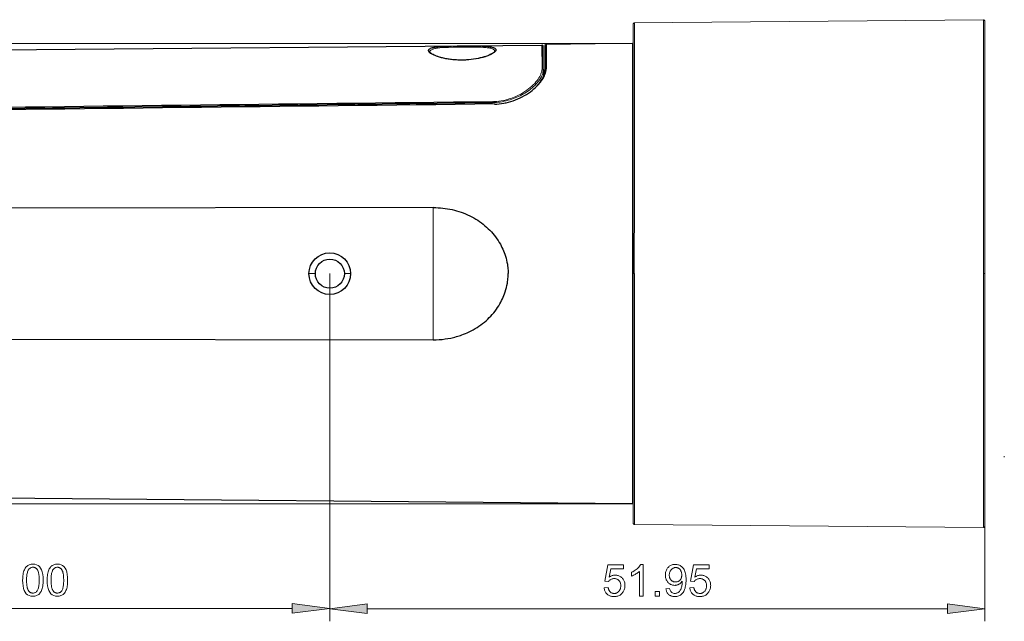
# Model space of a CAD drawing. Extents: x 0 to 841, y 0 to 594.
# Tile 27 of 88: x 500 to 578, y 256 to 303. Entities that reach past the tile are written whole.
import ezdxf

# ---------------------------------------------------------------- set-up
doc = ezdxf.new("R2010")
doc.units = 0

msp = doc.modelspace()

# ---------------------------------------------------------------- linework, layer by layer
at = {"color": 7, "lineweight": 13, "ltscale": 0.003412}
for p, q in [((548.979, 302.98), (549.076, 303.077)), ((548.979, 263.39), (549.076, 263.293))]:
    msp.add_line(p, q, dxfattribs=at)
at = {"color": 7, "lineweight": 13, "ltscale": 0.494837}
msp.add_line((548.982, 302.978), (548.982, 283.185), dxfattribs=at)
at = {"color": 7, "lineweight": 13, "ltscale": 4.84932e-05}
msp.add_line((549.077, 303.077), (549.076, 303.077), dxfattribs=at)
at = {"color": 7, "lineweight": 13}
for p, q in [((549.079, 303.077), (576.782, 303.319)), ((548.932, 301.423), (425.587, 301.423)), ((524.927, 283.185), (524.927, 255.65)), ((524.927, 283.185), (524.927, 255.625)), ((576.882, 263.149), (576.882, 283.185)), ((548.932, 264.946), (425.587, 264.946)), ((576.782, 263.053), (549.08, 263.295)), ((477.902, 256.65), (521.953, 256.65)), ((527.902, 256.625), (573.907, 256.625))]:
    msp.add_line(p, q, dxfattribs=at)
at = {"color": 7, "lineweight": 13, "ltscale": 0.000889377}
msp.add_line((576.779, 303.283), (576.785, 303.317), dxfattribs=at)
at = {"color": 7, "lineweight": 13, "ltscale": 0.002896}
msp.add_line((576.779, 303.167), (576.779, 303.283), dxfattribs=at)
at = {"color": 7, "lineweight": 13, "ltscale": 5.79282e-05}
msp.add_line((576.785, 303.317), (576.783, 303.318), dxfattribs=at)
at = {"color": 7, "lineweight": 13, "ltscale": 0.003441}
msp.add_line((576.785, 303.317), (576.883, 303.221), dxfattribs=at)
at = {"color": 7, "lineweight": 13, "ltscale": 0.003433}
for p, q in [((576.786, 303.318), (576.883, 303.221)), ((576.786, 263.052), (576.883, 263.148))]:
    msp.add_line(p, q, dxfattribs=at)
at = {"color": 7, "lineweight": 25, "ltscale": 0.073759}
msp.add_line((548.932, 301.423), (545.981, 301.398), dxfattribs=at)
at = {"color": 7, "lineweight": 13, "ltscale": 0.455968}
for p, q in [((548.932, 283.185), (548.932, 301.423)), ((548.932, 264.946), (548.932, 283.185))]:
    msp.add_line(p, q, dxfattribs=at)
at = {"color": 7, "lineweight": 25}
for p, q in [((435.158, 300.38), (541.746, 301.311)), ((439.102, 295.58), (537.812, 296.745)), ((533.138, 288.426), (433.432, 288.294)), ((466.762, 278.031), (533.138, 277.943)), ((545.982, 264.972), (472.881, 265.61))]:
    msp.add_line(p, q, dxfattribs=at)
at = {"color": 7, "lineweight": 13, "ltscale": 0.046309}
msp.add_line((541.746, 301.311), (541.762, 299.458), dxfattribs=at)
at = {"color": 7, "lineweight": 25, "ltscale": 0.046102}
msp.add_line((541.863, 299.367), (541.846, 301.211), dxfattribs=at)
at = {"color": 7, "lineweight": 25, "ltscale": 0.003451}
msp.add_line((542.077, 301.365), (541.98, 301.267), dxfattribs=at)
at = {"color": 7, "lineweight": 25, "ltscale": 0.048108}
msp.add_line((541.982, 301.265), (541.982, 299.341), dxfattribs=at)
at = {"color": 7, "lineweight": 25, "ltscale": 4.00525e-05}
msp.add_line((542.08, 301.364), (542.078, 301.363), dxfattribs=at)
at = {"color": 7, "lineweight": 25, "ltscale": 0.097541}
msp.add_line((545.981, 301.398), (542.08, 301.364), dxfattribs=at)
at = {"color": 7, "lineweight": 25, "ltscale": 0.013216}
msp.add_line((542.083, 300.015), (542.083, 299.486), dxfattribs=at)
at = {"color": 7, "lineweight": 13, "ltscale": 0.00125}
for p, q in [((548.982, 299.961), (548.932, 299.961)), ((548.932, 299.917), (548.982, 299.917)), ((548.982, 266.452), (548.932, 266.452)), ((548.982, 266.408), (548.932, 266.408))]:
    msp.add_line(p, q, dxfattribs=at)
at = {"color": 7, "lineweight": 25, "ltscale": 0.013549}
msp.add_line((541.863, 299.367), (541.867, 298.826), dxfattribs=at)
at = {"color": 7, "lineweight": 25, "ltscale": 0.003357}
msp.add_line((542.082, 299.431), (541.982, 299.341), dxfattribs=at)
at = {"color": 7, "lineweight": 25, "ltscale": 0.001364}
msp.add_line((542.083, 299.486), (542.082, 299.432), dxfattribs=at)
at = {"color": 7, "lineweight": 13, "ltscale": 0.152404}
msp.add_line((576.882, 298.078), (576.882, 291.982), dxfattribs=at)
at = {"color": 7, "lineweight": 25, "ltscale": 0.001854}
msp.add_line((537.812, 296.745), (537.811, 296.82), dxfattribs=at)
at = {"color": 7, "lineweight": 13, "ltscale": 0.002956}
msp.add_line((537.812, 296.745), (537.812, 296.626), dxfattribs=at)
at = {"color": 7, "lineweight": 13, "ltscale": 0.262057}
msp.add_line((533.138, 277.943), (533.138, 288.426), dxfattribs=at)
at = {"color": 7, "lineweight": 13, "ltscale": 0.012608}
msp.add_line((523.277, 283.185), (523.782, 283.185), dxfattribs=at)
at = {"color": 7, "lineweight": 13, "ltscale": 0.01239}
msp.add_line((526.577, 283.185), (526.082, 283.185), dxfattribs=at)
at = {"color": 7, "lineweight": 13, "ltscale": 0.002469}
msp.add_line((548.981, 283.185), (549.08, 283.185), dxfattribs=at)
at = {"color": 7, "lineweight": 13, "ltscale": 0.494833}
msp.add_line((548.982, 283.185), (548.982, 263.391), dxfattribs=at)
at = {"color": 7, "lineweight": 13, "ltscale": 0.002513}
msp.add_line((576.782, 283.185), (576.882, 283.186), dxfattribs=at)
at = {"color": 7, "lineweight": 13, "ltscale": 0.044418}
msp.add_line((576.882, 281.994), (576.882, 280.217), dxfattribs=at)
at = {"color": 7, "lineweight": 13, "ltscale": 0.043411}
msp.add_line((576.882, 277.679), (576.882, 275.943), dxfattribs=at)
at = {"color": 7, "lineweight": 13, "ltscale": 0.023768}
msp.add_line((576.882, 273.804), (576.882, 272.853), dxfattribs=at)
at = {"color": 7, "lineweight": 13, "ltscale": 0.027106}
msp.add_line((576.882, 270.965), (576.882, 269.881), dxfattribs=at)
at = {"color": 7, "lineweight": 13, "ltscale": 0.012183}
msp.add_line((576.882, 268.778), (576.882, 268.291), dxfattribs=at)
at = {"color": 7, "lineweight": 13, "ltscale": 0.00224}
msp.add_line((578.409, 268.634), (578.421, 268.722), dxfattribs=at)
at = {"color": 7, "lineweight": 25, "ltscale": 0.001862}
msp.add_line((545.907, 264.972), (545.982, 264.972), dxfattribs=at)
at = {"color": 7, "lineweight": 25, "ltscale": 0.073753}
msp.add_line((548.932, 264.946), (545.982, 264.972), dxfattribs=at)
msp.add_line((548.932, 264.946), (545.982, 264.972), dxfattribs=at)
at = {"color": 7, "lineweight": 13, "ltscale": 0.003413}
msp.add_line((548.98, 263.39), (549.077, 263.294), dxfattribs=at)
at = {"color": 7, "lineweight": 13, "ltscale": 5.8959e-05}
msp.add_line((549.078, 263.292), (549.076, 263.293), dxfattribs=at)
at = {"color": 7, "lineweight": 13, "ltscale": 6.32274e-05}
msp.add_line((549.079, 263.293), (549.077, 263.294), dxfattribs=at)
at = {"color": 7, "lineweight": 13, "ltscale": 0.002761}
msp.add_line((549.084, 263.326), (549.084, 263.437), dxfattribs=at)
at = {"color": 7, "lineweight": 13, "ltscale": 0.188098}
msp.add_line((576.882, 263.149), (576.882, 255.625), dxfattribs=at)
at = {"color": 7, "lineweight": 13, "ltscale": 7.34366e-05}
msp.add_line((576.785, 263.053), (576.782, 263.053), dxfattribs=at)
at = {"color": 7, "lineweight": 13, "ltscale": 6.58961e-05}
msp.add_line((576.784, 263.053), (576.782, 263.053), dxfattribs=at)
at = {"color": 7, "lineweight": 13}
for points in [[(549.076, 303.077), (549.075, 303.076), (549.075, 303.076), (549.075, 303.075), (549.078, 303.067), (549.082, 303.043), (549.084, 303.002), (549.083, 302.92), (549.08, 302.519), (549.08, 302.134), (549.082, 301.042), (549.081, 300), (549.08, 299.033), (549.082, 297.499), (549.081, 295.337), (549.081, 293.014), (549.081, 290.684), (549.082, 287.802), (549.079, 285.029), (549.079, 283.439), (549.079, 283.245), (549.079, 283.193), (549.08, 283.185)], [(576.782, 283.185), (576.782, 284.043), (576.781, 287.138), (576.781, 291.259), (576.78, 294.997), (576.781, 298.004), (576.781, 299.445), (576.781, 300.435), (576.78, 301.718), (576.781, 302.145), (576.783, 302.698), (576.781, 303.029), (576.779, 303.167)], [(532.858, 300.776), (532.86, 300.805), (532.866, 300.825), (532.873, 300.84), (532.883, 300.856), (532.908, 300.885), (532.941, 300.913), (532.983, 300.939), (533.034, 300.964), (533.092, 300.987), (533.138, 301.001), (533.188, 301.015), (533.249, 301.03), (533.315, 301.043), (533.393, 301.056), (533.477, 301.068), (533.659, 301.089), (533.863, 301.104), (534.09, 301.117), (534.334, 301.126), (534.679, 301.135), (535.035, 301.141), (535.393, 301.146), (535.789, 301.148), (536.181, 301.149), (536.467, 301.147), (536.739, 301.142), (536.942, 301.135), (537.131, 301.126), (537.324, 301.111), (537.412, 301.101), (537.495, 301.09), (537.562, 301.08), (537.624, 301.068), (537.7, 301.05), (537.768, 301.031), (537.828, 301.009), (537.879, 300.985), (537.922, 300.959), (537.957, 300.931), (537.979, 300.906), (537.995, 300.88), (538.004, 300.853), (538.007, 300.824)], [(541.762, 299.456), (541.761, 299.431), (541.759, 299.384), (541.753, 299.316), (541.74, 299.239), (541.724, 299.17), (541.703, 299.101), (541.678, 299.03), (541.657, 298.977), (541.633, 298.924), (541.579, 298.816), (541.517, 298.709), (541.447, 298.602), (541.369, 298.495), (541.277, 298.382), (541.176, 298.269), (541.068, 298.157), (540.951, 298.047), (540.828, 297.939), (540.697, 297.834), (540.552, 297.727), (540.4, 297.622), (540.241, 297.522), (540.075, 297.426), (539.902, 297.336), (539.723, 297.25), (539.631, 297.21), (539.538, 297.171), (539.412, 297.122), (539.283, 297.076), (539.152, 297.033), (538.997, 296.988), (538.839, 296.947), (538.678, 296.912), (538.516, 296.882), (538.342, 296.857), (538.166, 296.838), (537.989, 296.825), (537.9, 296.821), (537.811, 296.819)], [(537.812, 296.745), (537.914, 296.747), (538.018, 296.751), (538.157, 296.76), (538.297, 296.774), (538.438, 296.792), (538.599, 296.817), (538.759, 296.849), (538.919, 296.886), (539.077, 296.927), (539.231, 296.972), (539.373, 297.018), (539.507, 297.065), (539.638, 297.115), (539.767, 297.169), (539.898, 297.229), (540.026, 297.292), (540.152, 297.358), (540.277, 297.429), (540.401, 297.502), (540.522, 297.579), (540.64, 297.659), (540.755, 297.741), (540.865, 297.826), (540.97, 297.912), (541.07, 298), (541.191, 298.114), (541.304, 298.23), (541.357, 298.289), (541.409, 298.349), (541.457, 298.408), (541.503, 298.467), (541.56, 298.547), (541.613, 298.626), (541.661, 298.704), (541.709, 298.792), (541.75, 298.879), (541.786, 298.966), (541.815, 299.053), (541.836, 299.133), (541.851, 299.212), (541.86, 299.29), (541.863, 299.367)], [(549.084, 263.437), (549.08, 263.818), (549.08, 264.205), (549.082, 265.535), (549.08, 266.787), (549.082, 269.036), (549.081, 271.569), (549.081, 274.219), (549.081, 278.048), (549.081, 281.593), (549.081, 282.362), (549.08, 283.185)], [(576.781, 283.185), (576.783, 282.051), (576.781, 280.983), (576.78, 279.433), (576.781, 277.431), (576.78, 275.172), (576.781, 272.615), (576.78, 270.246), (576.781, 267.978), (576.782, 266.648), (576.78, 265.663), (576.781, 264.264), (576.782, 263.782), (576.778, 263.217)]]:
    msp.add_lwpolyline(points, dxfattribs=at)
at = {"color": 7, "lineweight": 25}
for points in [[(532.757, 300.872), (532.758, 300.894), (532.763, 300.915), (532.772, 300.936), (532.782, 300.951), (532.793, 300.966), (532.822, 300.994), (532.861, 301.021), (532.89, 301.037), (532.923, 301.052), (532.996, 301.081), (533.079, 301.106), (533.169, 301.128), (533.281, 301.149), (533.399, 301.166), (533.525, 301.18), (533.667, 301.193), (533.832, 301.204), (534.01, 301.213), (534.196, 301.221), (534.592, 301.232), (535.018, 301.239), (535.233, 301.242), (535.846, 301.247), (536.049, 301.247), (536.443, 301.245), (536.639, 301.243), (536.829, 301.239), (537.009, 301.233), (537.172, 301.225), (537.317, 301.215), (537.462, 301.202), (537.552, 301.191), (537.637, 301.179), (537.717, 301.164), (537.792, 301.146), (537.86, 301.126), (537.92, 301.104), (537.973, 301.081), (538.018, 301.056), (538.048, 301.035), (538.071, 301.013), (538.088, 300.99), (538.096, 300.973), (538.102, 300.956), (538.105, 300.938), (538.106, 300.92)], [(538.106, 300.92), (538.104, 300.904), (538.101, 300.887), (538.088, 300.853), (538.067, 300.818), (538.038, 300.783), (538.016, 300.759), (537.99, 300.736), (537.957, 300.709), (537.92, 300.682), (537.841, 300.632), (537.751, 300.582), (537.641, 300.528), (537.519, 300.476), (537.386, 300.426), (537.243, 300.379), (537.076, 300.331), (536.902, 300.286), (536.721, 300.246), (536.534, 300.211), (536.336, 300.18), (536.133, 300.154), (535.927, 300.135), (535.72, 300.122), (535.509, 300.115), (535.3, 300.113), (535.094, 300.118), (534.892, 300.128), (534.699, 300.144), (534.505, 300.166), (534.313, 300.193), (534.127, 300.225), (533.951, 300.261), (533.779, 300.302), (533.617, 300.347), (533.466, 300.395), (533.331, 300.443), (533.208, 300.494), (533.097, 300.547), (533.046, 300.574), (532.999, 300.601), (532.928, 300.647), (532.869, 300.694), (532.843, 300.717), (532.82, 300.741), (532.802, 300.763), (532.786, 300.785), (532.77, 300.815), (532.76, 300.844), (532.757, 300.872)], [(538.007, 300.824), (538.005, 300.815), (537.999, 300.8), (537.989, 300.783), (537.964, 300.752), (537.936, 300.724), (537.886, 300.684), (537.827, 300.643), (537.756, 300.601), (537.656, 300.55), (537.561, 300.506), (537.452, 300.462), (537.303, 300.409), (537.166, 300.365), (537.019, 300.323), (536.857, 300.283), (536.69, 300.247), (536.515, 300.215), (536.334, 300.186), (536.146, 300.163), (535.954, 300.144), (535.76, 300.13), (535.563, 300.122), (535.366, 300.119), (535.169, 300.122), (534.973, 300.13), (534.79, 300.143), (534.569, 300.165), (534.408, 300.186), (534.232, 300.213), (534.062, 300.245), (533.874, 300.287), (533.736, 300.322), (533.617, 300.356), (533.501, 300.393), (533.39, 300.433), (533.289, 300.473), (533.203, 300.511), (533.128, 300.548), (533.053, 300.59), (532.992, 300.628), (532.939, 300.669), (532.912, 300.693), (532.887, 300.72), (532.868, 300.746), (532.862, 300.759), (532.859, 300.767), (532.858, 300.776)], [(542.078, 301.363), (542.078, 301.363), (542.078, 301.362), (542.078, 301.36), (542.079, 301.355), (542.082, 301.307), (542.081, 301.264), (542.078, 300.842), (542.082, 300.225), (542.083, 300.015)], [(541.31, 298.012), (541.372, 298.079), (541.432, 298.147), (541.52, 298.253), (541.602, 298.363), (541.678, 298.473), (541.745, 298.581), (541.783, 298.649), (541.817, 298.716), (541.865, 298.821), (541.906, 298.925), (541.937, 299.027), (541.95, 299.078), (541.961, 299.129), (541.969, 299.178), (541.976, 299.227), (541.98, 299.284), (541.982, 299.341)], [(541.363, 298.065), (541.479, 298.187), (541.586, 298.312), (541.637, 298.375), (541.685, 298.438), (541.73, 298.5), (541.773, 298.563), (541.839, 298.668), (541.897, 298.773), (541.948, 298.878), (541.991, 298.982), (542.027, 299.085), (542.041, 299.135), (542.053, 299.185), (542.069, 299.269), (542.079, 299.351), (542.082, 299.432)], [(537.981, 296.63), (538.171, 296.635), (538.361, 296.649), (538.551, 296.67), (538.739, 296.7), (538.832, 296.717), (538.926, 296.737), (539.112, 296.782), (539.297, 296.835), (539.481, 296.895), (539.663, 296.962), (539.843, 297.037), (540.02, 297.118), (540.193, 297.205), (540.361, 297.298), (540.523, 297.396), (540.681, 297.499), (540.833, 297.607), (540.978, 297.719), (541.117, 297.834), (541.244, 297.948), (541.363, 298.065)], [(533.138, 288.426), (533.326, 288.423), (533.514, 288.416), (533.701, 288.403), (533.888, 288.385), (534.075, 288.362), (534.26, 288.334), (534.444, 288.301), (534.627, 288.263), (534.809, 288.219), (534.989, 288.171), (535.167, 288.117), (535.343, 288.059), (535.517, 287.995), (535.689, 287.927), (535.858, 287.854), (536.024, 287.776), (536.187, 287.693), (536.347, 287.606), (536.504, 287.514), (536.658, 287.418), (536.808, 287.317), (536.954, 287.213), (537.096, 287.104), (537.234, 286.99), (537.369, 286.873), (537.498, 286.752), (537.624, 286.628), (537.745, 286.5), (537.861, 286.368), (537.972, 286.233), (538.078, 286.096), (538.18, 285.955), (538.276, 285.812), (538.367, 285.665), (538.454, 285.516), (538.521, 285.39), (538.585, 285.263), (538.645, 285.134), (538.702, 285.004), (538.754, 284.873), (538.803, 284.741), (538.855, 284.582), (538.903, 284.421), (538.944, 284.259), (538.98, 284.096), (539.01, 283.933), (539.03, 283.807), (539.045, 283.681), (539.056, 283.555), (539.063, 283.462), (539.067, 283.369), (539.07, 283.185)], [(533.138, 277.943), (533.372, 277.947), (533.605, 277.959), (533.836, 277.978), (534.066, 278.006), (534.294, 278.041), (534.521, 278.083), (534.634, 278.108), (534.746, 278.134), (534.857, 278.162), (534.967, 278.192), (535.076, 278.224), (535.184, 278.257), (535.292, 278.292), (535.399, 278.33), (535.54, 278.383), (535.68, 278.439), (535.819, 278.498), (535.983, 278.574), (536.145, 278.654), (536.304, 278.739), (536.46, 278.828), (536.612, 278.922), (536.761, 279.019), (536.906, 279.122), (537.048, 279.228), (537.186, 279.339), (537.32, 279.454), (537.451, 279.574), (537.578, 279.697), (537.7, 279.823), (537.818, 279.952), (537.932, 280.085), (538.039, 280.22), (538.143, 280.358), (538.241, 280.499), (538.334, 280.645), (538.421, 280.794), (538.491, 280.921), (538.557, 281.05), (538.619, 281.182), (538.678, 281.317), (538.733, 281.452), (538.785, 281.589), (538.842, 281.755), (538.894, 281.922), (538.939, 282.09), (538.977, 282.257), (539.009, 282.424), (539.028, 282.551), (539.044, 282.679), (539.056, 282.806), (539.062, 282.901), (539.067, 282.996), (539.07, 283.185)]]:
    msp.add_lwpolyline(points, dxfattribs=at)
at = {"color": 7, "lineweight": 13}
for points in [[(501.383, 260.162), (501.538, 260.149), (501.676, 260.111), (501.799, 260.047), (501.905, 259.958), (501.994, 259.842), (502.068, 259.702), (502.125, 259.535), (502.165, 259.344), (502.19, 259.126), (502.198, 258.883), (502.196, 258.757), (502.19, 258.638), (502.179, 258.525), (502.164, 258.419), (502.145, 258.32), (502.122, 258.227), (502.095, 258.141), (502.063, 258.061), (502.027, 257.988), (501.987, 257.922), (501.943, 257.862), (501.896, 257.809), (501.845, 257.762), (501.79, 257.721), (501.731, 257.686), (501.669, 257.658), (501.603, 257.636), (501.533, 257.62), (501.46, 257.611), (501.383, 257.608), (501.228, 257.62), (501.09, 257.659), (500.968, 257.722), (500.862, 257.812), (500.773, 257.926), (500.7, 258.067), (500.643, 258.233), (500.602, 258.424), (500.578, 258.641), (500.569, 258.883), (500.572, 259.009), (500.578, 259.128), (500.588, 259.241), (500.603, 259.347), (500.622, 259.447), (500.645, 259.54), (500.673, 259.626), (500.704, 259.706), (500.74, 259.779), (500.78, 259.846), (500.824, 259.906), (500.872, 259.96), (500.923, 260.007), (500.978, 260.048), (501.036, 260.083), (501.098, 260.112), (501.164, 260.134), (501.233, 260.149), (501.306, 260.159)], [(503.325, 260.162), (503.48, 260.149), (503.619, 260.111), (503.741, 260.047), (503.847, 259.958), (503.937, 259.842), (504.01, 259.702), (504.067, 259.535), (504.108, 259.344), (504.132, 259.126), (504.14, 258.883), (504.138, 258.757), (504.132, 258.638), (504.121, 258.525), (504.107, 258.419), (504.088, 258.32), (504.065, 258.227), (504.037, 258.141), (504.006, 258.061), (503.97, 257.988), (503.93, 257.922), (503.886, 257.862), (503.838, 257.809), (503.787, 257.762), (503.732, 257.721), (503.673, 257.686), (503.611, 257.658), (503.545, 257.636), (503.475, 257.62), (503.402, 257.611), (503.325, 257.608), (503.171, 257.62), (503.032, 257.659), (502.91, 257.722), (502.805, 257.812), (502.715, 257.926), (502.642, 258.067), (502.585, 258.233), (502.544, 258.424), (502.52, 258.641), (502.512, 258.883), (502.514, 259.009), (502.52, 259.128), (502.531, 259.241), (502.545, 259.347), (502.564, 259.447), (502.588, 259.54), (502.615, 259.626), (502.647, 259.706), (502.682, 259.779), (502.722, 259.846), (502.766, 259.906), (502.814, 259.96), (502.865, 260.007), (502.92, 260.048), (502.978, 260.083), (503.04, 260.112), (503.106, 260.134), (503.176, 260.149), (503.249, 260.159)], [(547.087, 259.128), (547.133, 259.158), (547.179, 259.184), (547.226, 259.208), (547.273, 259.228), (547.32, 259.245), (547.367, 259.26), (547.415, 259.271), (547.464, 259.278), (547.512, 259.283), (547.561, 259.285), (547.623, 259.283), (547.683, 259.276), (547.741, 259.265), (547.798, 259.249), (547.853, 259.229), (547.907, 259.205), (547.959, 259.176), (548.009, 259.143), (548.058, 259.106), (548.105, 259.064), (548.149, 259.018), (548.189, 258.97), (548.224, 258.918), (548.254, 258.864), (548.279, 258.806), (548.3, 258.746), (548.316, 258.682), (548.328, 258.616), (548.335, 258.547), (548.337, 258.475), (548.335, 258.401), (548.328, 258.33), (548.316, 258.262), (548.299, 258.195), (548.278, 258.131), (548.252, 258.069), (548.222, 258.009), (548.187, 257.951), (548.147, 257.896), (548.102, 257.843), (548.053, 257.793), (548.002, 257.749), (547.947, 257.71), (547.89, 257.676), (547.83, 257.648), (547.767, 257.624), (547.701, 257.606), (547.631, 257.593), (547.559, 257.585), (547.484, 257.583), (547.423, 257.585), (547.363, 257.59), (547.305, 257.599), (547.248, 257.611), (547.193, 257.627), (547.14, 257.646), (547.089, 257.669), (547.039, 257.696), (546.99, 257.726), (546.944, 257.759), (546.9, 257.796), (546.86, 257.837), (546.824, 257.88), (546.792, 257.928), (546.764, 257.978), (546.74, 258.032), (546.719, 258.09), (546.703, 258.15), (546.69, 258.214), (546.681, 258.282), (547.002, 258.306), (547.011, 258.26), (547.021, 258.216), (547.033, 258.174), (547.047, 258.135), (547.063, 258.099), (547.081, 258.065), (547.1, 258.033), (547.121, 258.004), (547.144, 257.977), (547.169, 257.952), (547.195, 257.93), (547.223, 257.91), (547.251, 257.892), (547.281, 257.877), (547.312, 257.864), (547.344, 257.854), (547.377, 257.846), (547.412, 257.84), (547.448, 257.836), (547.484, 257.835), (547.53, 257.837), (547.574, 257.842), (547.617, 257.851), (547.657, 257.863), (547.696, 257.879), (547.733, 257.899), (547.768, 257.922), (547.802, 257.948), (547.833, 257.978), (547.863, 258.012), (547.891, 258.048), (547.915, 258.086), (547.937, 258.125), (547.956, 258.166), (547.972, 258.208), (547.985, 258.253), (547.995, 258.298), (548.002, 258.346), (548.007, 258.395), (548.008, 258.446), (548.007, 258.497), (548.002, 258.546), (547.995, 258.593), (547.984, 258.638), (547.971, 258.681), (547.955, 258.721), (547.935, 258.759), (547.913, 258.795), (547.888, 258.829), (547.86, 258.86), (547.829, 258.889), (547.797, 258.915), (547.763, 258.937), (547.727, 258.957), (547.69, 258.974), (547.651, 258.988), (547.61, 258.998), (547.568, 259.006), (547.524, 259.01), (547.478, 259.012), (547.42, 259.009), (547.365, 259.002), (547.313, 258.99), (547.263, 258.973), (547.217, 258.952), (547.173, 258.925), (547.131, 258.894), (547.093, 258.858), (547.057, 258.817), (547.024, 258.771), (546.734, 258.806), (546.978, 260.091), (548.218, 260.091), (548.218, 259.795), (547.222, 259.795)], [(549.787, 257.625), (549.48, 257.625), (549.48, 259.581), (549.432, 259.538), (549.381, 259.497), (549.328, 259.456), (549.271, 259.417), (549.211, 259.38), (549.148, 259.343), (549.081, 259.308), (549.012, 259.275), (548.94, 259.242), (548.864, 259.211), (548.864, 259.508), (548.967, 259.56), (549.063, 259.615), (549.152, 259.671), (549.234, 259.731), (549.31, 259.792), (549.379, 259.857), (549.441, 259.923), (549.497, 259.992), (549.545, 260.064), (549.587, 260.137), (549.787, 260.137)], [(552.87, 258.802), (552.851, 258.773), (552.831, 258.746), (552.81, 258.719), (552.787, 258.694), (552.763, 258.669), (552.737, 258.646), (552.71, 258.624), (552.682, 258.603), (552.653, 258.584), (552.622, 258.565), (552.59, 258.548), (552.558, 258.533), (552.525, 258.519), (552.491, 258.507), (552.457, 258.497), (552.423, 258.489), (552.388, 258.483), (552.352, 258.478), (552.316, 258.476), (552.28, 258.475), (552.219, 258.477), (552.16, 258.484), (552.103, 258.495), (552.048, 258.511), (551.994, 258.531), (551.943, 258.556), (551.893, 258.585), (551.845, 258.619), (551.8, 258.658), (551.755, 258.701), (551.714, 258.747), (551.678, 258.797), (551.645, 258.849), (551.617, 258.904), (551.594, 258.961), (551.574, 259.022), (551.559, 259.085), (551.548, 259.151), (551.542, 259.22), (551.54, 259.292), (551.542, 259.365), (551.549, 259.435), (551.56, 259.502), (551.575, 259.567), (551.595, 259.63), (551.619, 259.689), (551.648, 259.746), (551.681, 259.8), (551.718, 259.852), (551.76, 259.9), (551.805, 259.945), (551.853, 259.986), (551.903, 260.021), (551.956, 260.052), (552.011, 260.078), (552.069, 260.099), (552.13, 260.116), (552.193, 260.128), (552.258, 260.135), (552.326, 260.137), (552.395, 260.135), (552.461, 260.127), (552.526, 260.113), (552.589, 260.094), (552.65, 260.07), (552.71, 260.04), (552.767, 260.004), (552.823, 259.964), (552.876, 259.918), (552.928, 259.866), (552.976, 259.808), (553.019, 259.742), (553.057, 259.668), (553.091, 259.586), (553.118, 259.496), (553.141, 259.398), (553.159, 259.293), (553.172, 259.179), (553.179, 259.058), (553.182, 258.928), (553.18, 258.796), (553.173, 258.671), (553.161, 258.553), (553.145, 258.442), (553.124, 258.337), (553.098, 258.239), (553.068, 258.148), (553.034, 258.064), (552.994, 257.987), (552.95, 257.917), (552.902, 257.854), (552.849, 257.797), (552.793, 257.747), (552.733, 257.703), (552.668, 257.666), (552.6, 257.636), (552.528, 257.613), (552.451, 257.596), (552.371, 257.586), (552.287, 257.583), (552.231, 257.584), (552.178, 257.589), (552.126, 257.597), (552.076, 257.607), (552.028, 257.621), (551.982, 257.638), (551.938, 257.658), (551.895, 257.682), (551.855, 257.708), (551.816, 257.737), (551.78, 257.77), (551.746, 257.805), (551.716, 257.844), (551.688, 257.886), (551.664, 257.931), (551.642, 257.98), (551.624, 258.031), (551.608, 258.086), (551.595, 258.144), (551.586, 258.205), (551.879, 258.229), (551.896, 258.154), (551.918, 258.087), (551.946, 258.028), (551.979, 257.977), (552.018, 257.934), (552.062, 257.898), (552.112, 257.871), (552.167, 257.851), (552.227, 257.839), (552.294, 257.835), (552.349, 257.838), (552.401, 257.846), (552.451, 257.858), (552.499, 257.877), (552.543, 257.9), (552.585, 257.928), (552.625, 257.962), (552.661, 258.001), (552.695, 258.044), (552.727, 258.094), (552.755, 258.147), (552.781, 258.205), (552.803, 258.266), (552.823, 258.331), (552.839, 258.4), (552.853, 258.473), (552.863, 258.549), (552.871, 258.63), (552.875, 258.714), (552.877, 258.802)], [(553.885, 259.128), (553.93, 259.158), (553.977, 259.184), (554.023, 259.208), (554.07, 259.228), (554.117, 259.245), (554.165, 259.26), (554.213, 259.271), (554.261, 259.278), (554.31, 259.283), (554.359, 259.285), (554.42, 259.283), (554.48, 259.276), (554.539, 259.265), (554.595, 259.249), (554.651, 259.229), (554.704, 259.205), (554.756, 259.176), (554.807, 259.143), (554.855, 259.106), (554.903, 259.064), (554.947, 259.018), (554.986, 258.97), (555.021, 258.918), (555.051, 258.864), (555.077, 258.806), (555.097, 258.746), (555.114, 258.682), (555.125, 258.616), (555.132, 258.547), (555.135, 258.475), (555.132, 258.401), (555.125, 258.33), (555.113, 258.262), (555.097, 258.195), (555.076, 258.131), (555.05, 258.069), (555.019, 258.009), (554.984, 257.951), (554.944, 257.896), (554.899, 257.843), (554.851, 257.793), (554.799, 257.749), (554.745, 257.71), (554.688, 257.676), (554.627, 257.648), (554.564, 257.624), (554.498, 257.606), (554.429, 257.593), (554.357, 257.585), (554.282, 257.583), (554.22, 257.585), (554.16, 257.59), (554.102, 257.599), (554.046, 257.611), (553.991, 257.627), (553.938, 257.646), (553.886, 257.669), (553.836, 257.696), (553.788, 257.726), (553.741, 257.759), (553.698, 257.796), (553.658, 257.837), (553.622, 257.88), (553.59, 257.928), (553.561, 257.978), (553.537, 258.032), (553.517, 258.09), (553.5, 258.15), (553.487, 258.214), (553.479, 258.282), (553.799, 258.306), (553.808, 258.26), (553.819, 258.216), (553.831, 258.174), (553.845, 258.135), (553.861, 258.099), (553.878, 258.065), (553.898, 258.033), (553.919, 258.004), (553.942, 257.977), (553.966, 257.952), (553.993, 257.93), (554.02, 257.91), (554.049, 257.892), (554.078, 257.877), (554.109, 257.864), (554.141, 257.854), (554.175, 257.846), (554.209, 257.84), (554.245, 257.836), (554.282, 257.835), (554.328, 257.837), (554.372, 257.842), (554.414, 257.851), (554.455, 257.863), (554.493, 257.879), (554.53, 257.899), (554.566, 257.922), (554.599, 257.948), (554.631, 257.978), (554.66, 258.012), (554.688, 258.048), (554.713, 258.086), (554.734, 258.125), (554.753, 258.166), (554.769, 258.208), (554.782, 258.253), (554.792, 258.298), (554.8, 258.346), (554.804, 258.395), (554.805, 258.446), (554.804, 258.497), (554.799, 258.546), (554.792, 258.593), (554.782, 258.638), (554.768, 258.681), (554.752, 258.721), (554.733, 258.759), (554.711, 258.795), (554.685, 258.829), (554.657, 258.86), (554.627, 258.889), (554.594, 258.915), (554.56, 258.937), (554.525, 258.957), (554.487, 258.974), (554.448, 258.988), (554.408, 258.998), (554.365, 259.006), (554.321, 259.01), (554.275, 259.012), (554.217, 259.009), (554.163, 259.002), (554.11, 258.99), (554.061, 258.973), (554.014, 258.952), (553.97, 258.925), (553.929, 258.894), (553.89, 258.858), (553.855, 258.817), (553.821, 258.771), (553.532, 258.806), (553.775, 260.091), (555.015, 260.091), (555.015, 259.795), (554.019, 259.795)], [(501.383, 257.86), (501.431, 257.862), (501.477, 257.87), (501.52, 257.882), (501.561, 257.898), (501.6, 257.92), (501.636, 257.946), (501.67, 257.977), (501.701, 258.013), (501.73, 258.054), (501.756, 258.1), (501.78, 258.151), (501.802, 258.208), (501.821, 258.271), (501.837, 258.34), (501.851, 258.415), (501.862, 258.497), (501.871, 258.584), (501.877, 258.678), (501.881, 258.777), (501.883, 258.883), (501.882, 258.957), (501.88, 259.028), (501.878, 259.096), (501.874, 259.16), (501.869, 259.221), (501.863, 259.279), (501.855, 259.334), (501.847, 259.386), (501.838, 259.434), (501.827, 259.479), (501.815, 259.522), (501.803, 259.562), (501.789, 259.6), (501.774, 259.635), (501.758, 259.669), (501.74, 259.7), (501.722, 259.729), (501.702, 259.756), (501.682, 259.781), (501.66, 259.803), (501.637, 259.823), (501.613, 259.842), (501.588, 259.858), (501.561, 259.871), (501.534, 259.883), (501.505, 259.893), (501.476, 259.9), (501.445, 259.905), (501.413, 259.909), (501.379, 259.91), (501.331, 259.907), (501.285, 259.9), (501.242, 259.888), (501.201, 259.871), (501.163, 259.849), (501.127, 259.822), (501.093, 259.79), (501.062, 259.754), (501.034, 259.712), (501.008, 259.666), (500.984, 259.614), (500.963, 259.557), (500.944, 259.493), (500.928, 259.424), (500.914, 259.348), (500.903, 259.267), (500.894, 259.18), (500.888, 259.087), (500.884, 258.988), (500.883, 258.883), (500.884, 258.81), (500.885, 258.74), (500.888, 258.673), (500.892, 258.609), (500.897, 258.548), (500.903, 258.491), (500.911, 258.436), (500.919, 258.385), (500.929, 258.337), (500.939, 258.291), (500.951, 258.249), (500.964, 258.209), (500.978, 258.171), (500.993, 258.135), (501.009, 258.101), (501.027, 258.07), (501.045, 258.041), (501.064, 258.014), (501.085, 257.989), (501.107, 257.967), (501.129, 257.946), (501.153, 257.928), (501.178, 257.912), (501.204, 257.898), (501.231, 257.887), (501.259, 257.877), (501.288, 257.87), (501.319, 257.864), (501.35, 257.861)], [(503.325, 257.86), (503.373, 257.862), (503.419, 257.87), (503.463, 257.882), (503.504, 257.898), (503.542, 257.92), (503.578, 257.946), (503.612, 257.977), (503.643, 258.013), (503.672, 258.054), (503.699, 258.1), (503.723, 258.151), (503.744, 258.208), (503.763, 258.271), (503.779, 258.34), (503.793, 258.415), (503.805, 258.497), (503.813, 258.584), (503.82, 258.678), (503.824, 258.777), (503.825, 258.883), (503.824, 258.957), (503.823, 259.028), (503.82, 259.096), (503.816, 259.16), (503.811, 259.221), (503.805, 259.279), (503.798, 259.334), (503.789, 259.386), (503.78, 259.434), (503.769, 259.479), (503.758, 259.522), (503.745, 259.562), (503.731, 259.6), (503.716, 259.635), (503.7, 259.669), (503.683, 259.7), (503.664, 259.729), (503.645, 259.756), (503.624, 259.781), (503.602, 259.803), (503.579, 259.823), (503.555, 259.842), (503.53, 259.858), (503.504, 259.871), (503.476, 259.883), (503.448, 259.893), (503.418, 259.9), (503.387, 259.905), (503.355, 259.909), (503.322, 259.91), (503.274, 259.907), (503.228, 259.9), (503.184, 259.888), (503.144, 259.871), (503.105, 259.849), (503.069, 259.822), (503.036, 259.79), (503.005, 259.754), (502.976, 259.712), (502.95, 259.666), (502.926, 259.614), (502.905, 259.557), (502.887, 259.493), (502.87, 259.424), (502.857, 259.348), (502.845, 259.267), (502.837, 259.18), (502.831, 259.087), (502.827, 258.988), (502.826, 258.883), (502.826, 258.81), (502.828, 258.74), (502.831, 258.673), (502.835, 258.609), (502.84, 258.548), (502.846, 258.491), (502.853, 258.436), (502.862, 258.385), (502.871, 258.337), (502.882, 258.291), (502.894, 258.249), (502.906, 258.209), (502.92, 258.171), (502.936, 258.135), (502.952, 258.101), (502.969, 258.07), (502.987, 258.041), (503.007, 258.014), (503.027, 257.989), (503.049, 257.967), (503.072, 257.946), (503.095, 257.928), (503.12, 257.912), (503.146, 257.898), (503.173, 257.887), (503.202, 257.877), (503.231, 257.87), (503.261, 257.864), (503.293, 257.861)], [(552.353, 258.742), (552.397, 258.744), (552.44, 258.749), (552.48, 258.757), (552.518, 258.768), (552.555, 258.782), (552.59, 258.8), (552.623, 258.821), (552.654, 258.844), (552.683, 258.872), (552.71, 258.902), (552.736, 258.935), (552.758, 258.969), (552.778, 259.005), (552.795, 259.043), (552.81, 259.082), (552.821, 259.124), (552.831, 259.166), (552.837, 259.211), (552.841, 259.257), (552.843, 259.305), (552.841, 259.354), (552.837, 259.401), (552.83, 259.446), (552.821, 259.49), (552.809, 259.532), (552.794, 259.573), (552.776, 259.612), (552.756, 259.649), (552.733, 259.685), (552.707, 259.719), (552.679, 259.75), (552.65, 259.779), (552.619, 259.803), (552.586, 259.825), (552.552, 259.843), (552.517, 259.858), (552.48, 259.87), (552.442, 259.878), (552.402, 259.883), (552.36, 259.885), (552.318, 259.883), (552.277, 259.878), (552.238, 259.869), (552.2, 259.857), (552.163, 259.841), (552.128, 259.821), (552.094, 259.798), (552.062, 259.772), (552.03, 259.742), (552, 259.708), (551.972, 259.672), (551.947, 259.635), (551.925, 259.596), (551.906, 259.555), (551.89, 259.513), (551.877, 259.47), (551.867, 259.425), (551.859, 259.379), (551.855, 259.331), (551.854, 259.281), (551.855, 259.235), (551.859, 259.19), (551.867, 259.147), (551.877, 259.105), (551.89, 259.066), (551.905, 259.028), (551.924, 258.992), (551.946, 258.957), (551.97, 258.924), (551.998, 258.893), (552.027, 258.865), (552.058, 258.839), (552.09, 258.816), (552.124, 258.797), (552.159, 258.78), (552.195, 258.767), (552.232, 258.756), (552.271, 258.748), (552.312, 258.744)], [(551.079, 257.625), (550.73, 257.625), (550.73, 257.975), (551.079, 257.975)], [(521.953, 256.259), (524.927, 256.65), (521.953, 257.042)], [(527.902, 257.017), (524.927, 256.625), (527.902, 256.234)], [(573.907, 256.234), (576.882, 256.625), (573.907, 257.017)]]:
    msp.add_lwpolyline(points, close=True, dxfattribs=at)
at = {"color": 7, "lineweight": 25}
for centre, radius in [((524.927, 283.185), 1.65), ((524.932, 283.185), 1.15)]:
    msp.add_circle(centre, radius, dxfattribs=at)
at = {"color": 7, "lineweight": 13}
for centre, radius, start, end in [((26721.711, 293.943), 26144.829, 179.9796647, 180.0235728), ((541.768, 299.361), 0.0955, 4.17273, 93.77908), ((548.988, 263.332), 0.0962, 336.63293, 356.81364), ((578.559, 263.148), 1.781, 177.80589, 181.95321), ((576.893, 263.091), 0.115, 181.78456, 199.02562)]:
    msp.add_arc(centre, radius, start, end, dxfattribs=at)
at = {"color": 7, "lineweight": 25}
for centre, radius, start, end in [((541.746, 301.211), 0.1, 0.49213, 90.50511), ((4660.092, -353009.719), 353330.579, 90.66847995, 90.68448991), ((2630.601, -178747.672), 179056.537, 90.66962742, 90.70132633)]:
    msp.add_arc(centre, radius, start, end, dxfattribs=at)
at = {"color": 7, "lineweight": 13}
for points in [[(521.953, 256.259), (524.927, 256.65), (521.953, 256.259), (521.953, 257.042)], [(527.902, 257.017), (524.927, 256.625), (527.902, 257.017), (527.902, 256.234)], [(573.907, 256.234), (576.882, 256.625), (573.907, 256.234), (573.907, 257.017)]]:
    msp.add_solid(points, dxfattribs=at)

doc.saveas('drawing.dxf')
